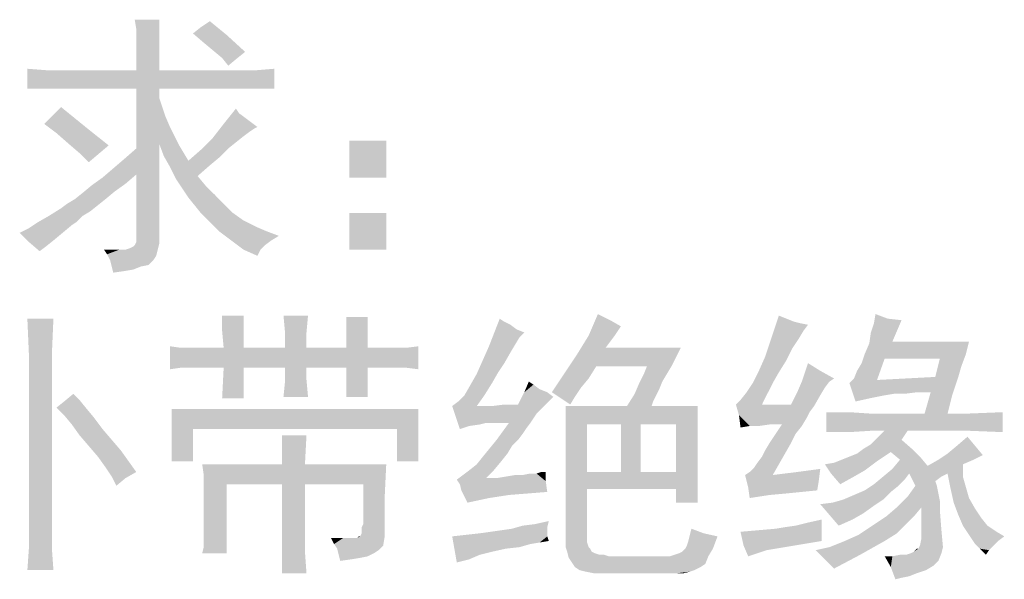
# Model space of a CAD drawing. Header units: millimetres. Extents: x 0 to 594, y 1 to 420.
# Tile 174 of 214: x 461 to 476, y 102 to 110. Entities that reach past the tile are written whole.
import ezdxf

# ---------------------------------------------------------------- set-up
doc = ezdxf.new("R2010")
doc.units = ezdxf.units.MM
doc.header["$LTSCALE"] = 32.67
doc.layers.add('61765N-2-A-2_DXF_TEXT', color=7, linetype='CONTINUOUS')

msp = doc.modelspace()

# ---------------------------------------------------------------- linework, layer by layer
at = {"layer": '61765N-2-A-2_DXF_TEXT', "color": 2, "linetype": 'Continuous'}
for points in [[(463.5191, 110.3762), (463.1729, 110.2378), (463.1499, 110.3762)], [(463.1729, 110.2378), (463.5191, 110.3762), (463.5191, 110.2378)], [(463.5191, 110.2378), (463.1729, 110.0531), (463.1729, 110.2378)], [(463.1729, 110.0531), (463.5191, 110.2378), (463.5191, 110.0531)], [(464.0268, 110.1685), (464.1422, 110.2608), (464.2806, 110.3531)], [(464.0268, 110.1685), (464.2806, 110.3531), (464.5345, 110.1455)], [(464.5345, 110.1455), (464.1883, 110.0301), (464.0268, 110.1685)], [(464.3268, 109.9147), (464.1883, 110.0301), (464.5345, 110.1455)], [(464.3268, 109.9147), (464.5345, 110.1455), (464.8114, 109.8916)], [(463.5191, 110.0531), (463.1729, 109.8455), (463.1729, 110.0531)], [(463.1729, 109.8455), (463.5191, 110.0531), (463.5191, 109.8455)], [(463.5191, 109.8455), (463.1729, 109.6147), (463.1729, 109.8455)], [(463.1729, 109.6147), (463.5191, 109.8455), (463.5191, 109.6147)], [(464.8114, 109.8916), (464.4652, 109.7993), (464.3268, 109.9147)], [(464.4652, 109.7993), (464.8114, 109.8916), (464.696, 109.7993)], [(464.696, 109.7993), (464.5575, 109.6839), (464.4652, 109.7993)], [(461.8345, 109.6147), (461.5345, 109.3378), (461.5345, 109.6378)], [(461.8345, 109.3378), (464.9729, 109.6147), (465.2499, 109.6378)], [(462.1114, 109.3378), (461.8345, 109.3378), (465.2499, 109.6378)], [(463.1729, 109.3378), (462.1114, 109.3378), (465.2499, 109.6378)], [(463.5191, 109.3378), (463.1729, 109.3378), (465.2499, 109.6378)], [(464.7191, 109.3378), (463.5191, 109.3378), (465.2499, 109.6378)], [(464.8345, 109.3378), (464.7191, 109.3378), (465.2499, 109.6378)], [(464.9499, 109.3378), (464.8345, 109.3378), (465.2499, 109.6378)], [(465.0883, 109.3378), (464.9499, 109.3378), (465.2499, 109.6378)], [(465.0883, 109.3378), (465.2499, 109.6378), (465.2499, 109.3378)], [(464.7191, 109.6147), (464.9729, 109.6147), (461.5345, 109.3378)], [(463.5191, 109.6147), (464.7191, 109.6147), (461.5345, 109.3378)], [(463.1729, 109.6147), (463.5191, 109.6147), (461.5345, 109.3378)], [(462.1114, 109.6147), (463.1729, 109.6147), (461.5345, 109.3378)], [(461.8345, 109.6147), (462.1114, 109.6147), (461.5345, 109.3378)], [(461.8345, 109.3378), (461.5345, 109.3378), (464.9729, 109.6147)], [(463.5191, 109.3378), (463.5191, 109.1993), (463.1729, 108.4378)], [(463.5191, 109.3378), (463.1729, 108.4378), (463.1729, 109.3378)], [(463.5191, 109.1993), (463.5652, 109.0608), (463.1729, 108.4378)], [(461.7883, 108.807), (462.0422, 109.0608), (462.4114, 108.7608)], [(463.5652, 109.0608), (463.6114, 108.9224), (463.1729, 108.4378)], [(463.6114, 108.9224), (463.6806, 108.7608), (463.1729, 108.4378)], [(464.7191, 108.9685), (464.4883, 108.807), (464.6729, 109.0378)], [(464.7191, 108.9685), (464.8114, 108.8993), (464.4883, 108.807)], [(464.8114, 108.8993), (464.9037, 108.8301), (464.4883, 108.807)], [(462.4114, 108.7608), (461.9729, 108.6685), (461.7883, 108.807)], [(462.1575, 108.507), (461.9729, 108.6685), (462.4114, 108.7608)], [(462.1575, 108.507), (462.4114, 108.7608), (462.7575, 108.4839)], [(463.6806, 108.7608), (463.7499, 108.6224), (463.1729, 108.4378)], [(464.996, 108.7608), (464.3268, 108.5993), (464.4883, 108.807)], [(464.996, 108.7608), (464.9499, 108.7378), (464.3268, 108.5993)], [(464.4883, 108.807), (464.9037, 108.8301), (464.996, 108.7608)], [(463.7499, 108.6224), (463.5191, 108.507), (463.1729, 108.4378)], [(463.5191, 108.507), (463.7499, 108.6224), (463.8191, 108.4839)], [(464.6729, 108.5301), (464.1422, 108.4147), (464.3268, 108.5993)], [(464.9499, 108.7378), (464.8806, 108.6916), (464.3268, 108.5993)], [(464.8806, 108.6916), (464.7883, 108.6224), (464.3268, 108.5993)], [(464.3268, 108.5993), (464.7883, 108.6224), (464.6729, 108.5301)], [(462.7575, 108.4839), (462.3191, 108.3685), (462.1575, 108.507)], [(462.3191, 108.3685), (462.7575, 108.4839), (462.4575, 108.2301)], [(462.8268, 108.1378), (462.9883, 108.2762), (463.5191, 108.507)], [(463.1729, 108.0455), (462.8268, 108.1378), (463.5191, 108.507)], [(462.9883, 108.2762), (463.1729, 108.4378), (463.5191, 108.507)], [(463.1729, 107.0993), (463.1729, 108.0455), (463.5191, 108.507)], [(463.1729, 107.0301), (463.1729, 107.0993), (463.5191, 108.507)], [(463.1729, 107.0301), (463.5191, 108.507), (463.5191, 107.007)], [(463.8191, 108.4839), (463.5883, 108.3224), (463.5191, 108.507)], [(463.8191, 108.4839), (463.8883, 108.3685), (463.5883, 108.3224)], [(464.6729, 108.5301), (464.5575, 108.4378), (464.1422, 108.4147)], [(466.9345, 108.5531), (466.3806, 107.9993), (466.3806, 108.5531)], [(466.3806, 107.9993), (466.9345, 108.5531), (466.9345, 107.9993)], [(463.5883, 108.3224), (463.8883, 108.3685), (463.9575, 108.2531)], [(463.9575, 108.2531), (463.6806, 108.1608), (463.5883, 108.3224)], [(464.4191, 108.2993), (463.9575, 108.2531), (464.1422, 108.4147)], [(464.1422, 108.4147), (464.5575, 108.4378), (464.4191, 108.2993)], [(463.9575, 108.2531), (464.2806, 108.1839), (463.6806, 108.1608)], [(463.6806, 108.1608), (464.2806, 108.1839), (464.096, 108.0224)], [(464.096, 108.0224), (463.7729, 107.9762), (463.6806, 108.1608)], [(463.9575, 108.2531), (464.4191, 108.2993), (464.2806, 108.1839)], [(463.1729, 108.0455), (462.6652, 107.9993), (462.8268, 108.1378)], [(462.6652, 107.9993), (463.1729, 108.0455), (463.0114, 107.907)], [(463.7729, 107.9762), (464.096, 108.0224), (464.2114, 107.8839)], [(462.8499, 107.7916), (462.3652, 107.7685), (462.5037, 107.8839)], [(463.0114, 107.907), (462.5037, 107.8839), (462.6652, 107.9993)], [(462.5037, 107.8839), (463.0114, 107.907), (462.8499, 107.7916)], [(464.2114, 107.8839), (463.8652, 107.8378), (463.7729, 107.9762)], [(463.8652, 107.8378), (464.2114, 107.8839), (464.3499, 107.7455)], [(462.2499, 107.6762), (462.3652, 107.7685), (462.8499, 107.7916)], [(462.2499, 107.6762), (462.8499, 107.7916), (462.7114, 107.6762)], [(464.3499, 107.7455), (463.9575, 107.6993), (463.8652, 107.8378)], [(463.9575, 107.6993), (464.3499, 107.7455), (464.4883, 107.607)], [(462.596, 107.5839), (462.0422, 107.5378), (462.1345, 107.607)], [(462.0422, 107.5378), (462.596, 107.5839), (462.4806, 107.4916)], [(462.7114, 107.6762), (462.1345, 107.607), (462.2499, 107.6762)], [(462.1345, 107.607), (462.7114, 107.6762), (462.596, 107.5839)], [(464.4883, 107.607), (464.0499, 107.5839), (463.9575, 107.6993)], [(464.1422, 107.4685), (464.0499, 107.5839), (464.4883, 107.607)], [(464.1422, 107.4685), (464.4883, 107.607), (464.6268, 107.4685)], [(462.3652, 107.4224), (461.696, 107.3301), (461.8575, 107.4224)], [(461.696, 107.3301), (462.3652, 107.4224), (462.2729, 107.3301)], [(462.4806, 107.4916), (461.8575, 107.4224), (462.0422, 107.5378)], [(461.8575, 107.4224), (462.4806, 107.4916), (462.3652, 107.4224)], [(464.6268, 107.4685), (464.2345, 107.3762), (464.1422, 107.4685)], [(464.2345, 107.3762), (464.6268, 107.4685), (464.7883, 107.3531)], [(466.9345, 107.4685), (466.3806, 106.9147), (466.3806, 107.4685)], [(466.3806, 106.9147), (466.9345, 107.4685), (466.9345, 106.9147)], [(461.4191, 107.1685), (461.5575, 107.2378), (462.2037, 107.2839)], [(461.4191, 107.1685), (462.2037, 107.2839), (462.0652, 107.1685)], [(462.2729, 107.3301), (462.2037, 107.2839), (461.5575, 107.2378)], [(462.2729, 107.3301), (461.5575, 107.2378), (461.696, 107.3301)], [(464.7883, 107.3531), (464.4191, 107.1916), (464.2345, 107.3762)], [(464.7883, 107.3531), (464.9729, 107.2608), (464.4191, 107.1916)], [(462.0652, 107.1685), (461.5575, 107.0301), (461.4191, 107.1685)], [(462.0652, 107.1685), (461.9268, 107.0531), (461.5575, 107.0301)], [(464.4191, 107.1916), (464.9729, 107.2608), (465.1345, 107.1916)], [(465.1345, 107.1916), (464.6037, 107.0531), (464.4191, 107.1916)], [(465.1345, 107.1916), (465.3191, 107.1224), (464.6037, 107.0531)], [(464.6037, 107.0531), (465.3191, 107.1224), (465.2037, 107.0531)], [(461.5575, 107.0301), (461.9268, 107.0531), (461.8114, 106.9608)], [(461.8114, 106.9608), (461.7191, 106.8916), (461.5575, 107.0301)], [(463.0114, 106.9147), (463.0806, 106.9378), (463.5191, 107.007)], [(463.0114, 106.9147), (463.5191, 107.007), (463.496, 106.9147)], [(463.0806, 106.9378), (463.1268, 106.9608), (463.5191, 107.007)], [(463.1268, 106.9608), (463.1499, 106.9839), (463.5191, 107.007)], [(463.5191, 107.007), (463.1499, 106.9839), (463.1729, 107.0301)], [(465.2037, 107.0531), (464.7883, 106.9147), (464.6037, 107.0531)], [(465.2037, 107.0531), (465.1114, 106.9839), (464.7883, 106.9147)], [(464.7883, 106.9147), (465.1114, 106.9839), (465.0422, 106.9147)], [(462.8037, 106.9147), (462.7345, 106.8455), (462.6883, 106.9147)], [(463.0114, 106.9147), (463.496, 106.9147), (462.7345, 106.8455)], [(462.9191, 106.9147), (463.0114, 106.9147), (462.7345, 106.8455)], [(462.8037, 106.9147), (462.9191, 106.9147), (462.7345, 106.8455)], [(462.7345, 106.8455), (463.496, 106.9147), (463.4729, 106.8224)], [(463.4729, 106.8224), (462.7806, 106.7531), (462.7345, 106.8455)], [(462.7806, 106.7531), (463.4729, 106.8224), (463.4268, 106.7531)], [(465.0422, 106.9147), (464.996, 106.8224), (464.7883, 106.9147)], [(463.4268, 106.7531), (462.8037, 106.6608), (462.7806, 106.7531)], [(463.4268, 106.7531), (463.3575, 106.6839), (462.8037, 106.6608)], [(462.8037, 106.6608), (463.3575, 106.6839), (463.2422, 106.6608)], [(463.2422, 106.6608), (462.8268, 106.5685), (462.8037, 106.6608)], [(463.2422, 106.6608), (463.1268, 106.6147), (462.8268, 106.5685)], [(463.1268, 106.6147), (462.9883, 106.5916), (462.8268, 106.5685)], [(470.3037, 105.8531), (469.9806, 105.6224), (470.1191, 105.9455)], [(474.4806, 105.8762), (474.2729, 105.807), (474.296, 105.9455)], [(461.9268, 105.8762), (461.5575, 105.3454), (461.5345, 105.8762)], [(461.5575, 105.3454), (461.9268, 105.8762), (461.9037, 105.3454)], [(464.7883, 105.9224), (464.4652, 105.6916), (464.4652, 105.9224)], [(464.4652, 105.6916), (464.7883, 105.9224), (464.7883, 105.6685)], [(465.7575, 105.9224), (465.4114, 105.6685), (465.3883, 105.9224)], [(465.4114, 105.6685), (465.7575, 105.9224), (465.7345, 105.6685)], [(466.6575, 105.8993), (466.6575, 105.807), (466.3345, 105.4378)], [(466.6575, 105.8993), (466.3345, 105.4378), (466.3345, 105.8993)], [(466.6575, 105.807), (466.6575, 105.6916), (466.3345, 105.4378)], [(468.7114, 105.8301), (468.4806, 105.4608), (468.6422, 105.8762)], [(468.7114, 105.8301), (468.8037, 105.7839), (468.4806, 105.4608)], [(468.8037, 105.7839), (468.896, 105.7147), (468.4806, 105.4608)], [(470.3037, 105.8531), (470.4652, 105.7608), (469.9806, 105.6224)], [(472.9575, 105.8762), (472.7729, 105.7147), (472.8422, 105.9224)], [(472.9575, 105.8762), (473.0729, 105.8301), (472.7729, 105.7147)], [(473.0729, 105.8301), (473.1652, 105.807), (472.7729, 105.7147)], [(473.1652, 105.807), (473.2806, 105.7839), (472.7729, 105.7147)], [(472.7729, 105.7147), (473.2806, 105.7839), (473.2114, 105.6916)], [(474.6191, 105.6916), (474.2268, 105.6685), (474.2729, 105.807)], [(474.4806, 105.8762), (474.6883, 105.8531), (474.2729, 105.807)], [(474.2729, 105.807), (474.6883, 105.8531), (474.6191, 105.6916)], [(464.7883, 105.6685), (464.4883, 105.4378), (464.4652, 105.6916)], [(464.4883, 105.4378), (464.7883, 105.6685), (464.7883, 105.4378)], [(465.7345, 105.6685), (465.4114, 105.4378), (465.4114, 105.6685)], [(465.4114, 105.4378), (465.7345, 105.6685), (465.7345, 105.4378)], [(466.6575, 105.6916), (466.6575, 105.5762), (466.3345, 105.4378)], [(468.896, 105.7147), (469.0114, 105.6685), (468.4806, 105.4608)], [(469.0114, 105.6685), (468.9422, 105.5993), (468.4806, 105.4608)], [(470.4652, 105.7608), (470.4191, 105.6916), (469.9806, 105.6224)], [(469.9806, 105.6224), (470.4191, 105.6916), (470.3729, 105.6224)], [(473.2114, 105.6916), (472.7037, 105.507), (472.7729, 105.7147)], [(473.2114, 105.6916), (473.1422, 105.5762), (472.7037, 105.507)], [(474.5499, 105.5301), (474.2037, 105.507), (474.2268, 105.6685)], [(474.2268, 105.6685), (474.6191, 105.6916), (474.5499, 105.5301)], [(466.3345, 105.4378), (466.6575, 105.5762), (466.6575, 105.4378)], [(468.9422, 105.5993), (468.8729, 105.4839), (468.4806, 105.4608)], [(470.3729, 105.6224), (470.3037, 105.5301), (469.796, 105.3224)], [(470.3729, 105.6224), (469.796, 105.3224), (469.9806, 105.6224)], [(470.3037, 105.5301), (470.2345, 105.4378), (469.796, 105.3224)], [(473.0499, 105.4378), (472.6345, 105.2993), (472.7037, 105.507)], [(472.7037, 105.507), (473.1422, 105.5762), (473.0499, 105.4378)], [(474.1345, 105.3454), (474.2037, 105.507), (475.7037, 105.5301)], [(474.1345, 105.3454), (475.7037, 105.5301), (475.6575, 105.3454)], [(474.5499, 105.5301), (475.7037, 105.5301), (474.2037, 105.507)], [(461.9037, 105.3454), (461.5575, 102.7147), (461.5575, 105.3454)], [(461.5575, 102.7147), (461.9037, 105.3454), (461.9037, 102.7147)], [(463.8422, 105.4378), (463.6806, 105.1147), (463.6806, 105.4608)], [(465.7345, 105.4378), (463.8422, 105.1378), (463.6806, 105.1147)], [(465.4114, 105.4378), (465.7345, 105.4378), (463.6806, 105.1147)], [(464.7883, 105.4378), (465.4114, 105.4378), (463.6806, 105.1147)], [(464.4883, 105.4378), (464.7883, 105.4378), (463.6806, 105.1147)], [(464.1652, 105.4378), (464.4883, 105.4378), (463.6806, 105.1147)], [(464.0729, 105.4378), (464.1652, 105.4378), (463.6806, 105.1147)], [(463.9806, 105.4378), (464.0729, 105.4378), (463.6806, 105.1147)], [(463.8422, 105.4378), (463.9806, 105.4378), (463.6806, 105.1147)], [(467.0729, 105.4378), (467.2345, 105.4378), (463.8422, 105.1378)], [(466.9575, 105.4378), (467.0729, 105.4378), (463.8422, 105.1378)], [(466.8422, 105.4378), (466.9575, 105.4378), (463.8422, 105.1378)], [(466.6575, 105.4378), (466.8422, 105.4378), (463.8422, 105.1378)], [(466.3345, 105.4378), (466.6575, 105.4378), (463.8422, 105.1378)], [(465.7345, 105.4378), (466.3345, 105.4378), (463.8422, 105.1378)], [(463.9806, 105.1378), (463.8422, 105.1378), (467.2345, 105.4378)], [(464.0729, 105.1378), (463.9806, 105.1378), (467.2345, 105.4378)], [(464.1422, 105.1378), (464.0729, 105.1378), (467.2345, 105.4378)], [(464.4883, 105.1378), (464.1422, 105.1378), (467.2345, 105.4378)], [(464.7883, 105.1378), (464.4883, 105.1378), (467.2345, 105.4378)], [(465.4114, 105.1378), (464.7883, 105.1378), (467.2345, 105.4378)], [(465.4114, 105.1378), (467.2345, 105.4378), (467.4191, 105.4608)], [(465.7345, 105.1378), (465.4114, 105.1378), (467.4191, 105.4608)], [(466.3345, 105.1378), (465.7345, 105.1378), (467.4191, 105.4608)], [(466.6575, 105.1378), (466.3345, 105.1378), (467.4191, 105.4608)], [(466.8422, 105.1378), (466.6575, 105.1378), (467.4191, 105.4608)], [(466.9575, 105.1378), (466.8422, 105.1378), (467.4191, 105.4608)], [(467.0729, 105.1378), (466.9575, 105.1378), (467.4191, 105.4608)], [(467.2345, 105.1378), (467.0729, 105.1378), (467.4191, 105.4608)], [(467.2345, 105.1378), (467.4191, 105.4608), (467.4191, 105.1147)], [(468.8037, 105.3685), (468.296, 105.0454), (468.4806, 105.4608)], [(468.8037, 105.3685), (468.7114, 105.207), (468.296, 105.0454)], [(468.4806, 105.4608), (468.8729, 105.4839), (468.8037, 105.3685)], [(470.2345, 105.4378), (471.3652, 105.4378), (469.796, 105.3224)], [(469.796, 105.3224), (471.3652, 105.4378), (471.296, 105.2993)], [(472.6345, 105.2993), (473.0499, 105.4378), (472.9575, 105.2531)], [(474.4345, 105.2762), (474.0883, 105.207), (474.1345, 105.3454)], [(474.1345, 105.3454), (475.6575, 105.3454), (474.4345, 105.2762)], [(475.2652, 105.2762), (474.4345, 105.2762), (475.6575, 105.3454)], [(475.2652, 105.2762), (475.6575, 105.3454), (475.5883, 105.1608)], [(468.7114, 105.207), (468.6191, 105.0685), (468.296, 105.0454)], [(470.096, 105.1608), (469.6114, 105.0454), (469.796, 105.3224)], [(469.796, 105.3224), (471.296, 105.2993), (470.096, 105.1608)], [(470.8575, 105.1608), (470.096, 105.1608), (471.296, 105.2993)], [(470.8575, 105.1608), (471.296, 105.2993), (471.2268, 105.1608)], [(472.9575, 105.2531), (472.5422, 105.0916), (472.6345, 105.2993)], [(472.5422, 105.0916), (472.9575, 105.2531), (472.8422, 105.0685)], [(473.4652, 105.0916), (473.2345, 105.0685), (473.2806, 105.207)], [(473.9729, 104.9762), (474.0191, 105.0916), (474.4345, 105.2762)], [(473.9729, 104.9762), (474.4345, 105.2762), (474.3191, 104.9531)], [(474.0191, 105.0916), (474.0883, 105.207), (474.4345, 105.2762)], [(475.5883, 105.1608), (475.196, 104.9993), (475.2652, 105.2762)], [(464.7883, 105.1378), (464.4652, 104.6762), (464.4883, 105.1378)], [(464.4652, 104.6762), (464.7883, 105.1378), (464.7883, 104.6762)], [(465.7345, 105.1378), (465.7345, 104.9531), (465.4114, 104.9301)], [(465.7345, 105.1378), (465.4114, 104.9301), (465.4114, 105.1378)], [(466.6575, 105.1378), (466.6575, 104.9301), (466.3345, 104.6993)], [(466.6575, 105.1378), (466.3345, 104.6993), (466.3345, 105.1378)], [(468.5268, 104.907), (468.2037, 104.8839), (468.296, 105.0454)], [(468.296, 105.0454), (468.6191, 105.0685), (468.5268, 104.907)], [(469.9806, 104.9762), (469.4268, 104.7685), (469.6114, 105.0454)], [(469.6114, 105.0454), (470.096, 105.1608), (469.9806, 104.9762)], [(471.1575, 105.0454), (471.0883, 104.9301), (470.7422, 104.907)], [(471.1575, 105.0454), (470.7422, 104.907), (470.8114, 105.0454)], [(471.2268, 105.1608), (470.8114, 105.0454), (470.8575, 105.1608)], [(470.8114, 105.0454), (471.2268, 105.1608), (471.1575, 105.0454)], [(472.8422, 105.0685), (472.4499, 104.907), (472.5422, 105.0916)], [(472.4499, 104.907), (472.8422, 105.0685), (472.7499, 104.907)], [(473.6729, 104.9762), (473.1883, 104.9301), (473.2345, 105.0685)], [(473.2345, 105.0685), (473.4652, 105.0916), (473.6729, 104.9762)], [(475.196, 104.9993), (475.5883, 105.1608), (475.5422, 104.9993)], [(465.3883, 104.6993), (465.4114, 104.9301), (465.7345, 104.9531)], [(465.3883, 104.6993), (465.7345, 104.9531), (465.7575, 104.6993)], [(466.3345, 104.6993), (466.6575, 104.9301), (466.6575, 104.6993)], [(468.1114, 104.7224), (468.2037, 104.8839), (468.5268, 104.907)], [(468.1114, 104.7224), (468.5268, 104.907), (468.4114, 104.7224)], [(469.1499, 104.8839), (469.0114, 104.7685), (469.0806, 104.9301)], [(469.9806, 104.9762), (469.8652, 104.8378), (469.4268, 104.7685)], [(471.0422, 104.8147), (470.6729, 104.7454), (470.7422, 104.907)], [(470.7422, 104.907), (471.0883, 104.9301), (471.0422, 104.8147)], [(472.7499, 104.907), (472.3575, 104.7685), (472.4499, 104.907)], [(472.3575, 104.7685), (472.7499, 104.907), (472.6575, 104.7224)], [(473.6037, 104.9301), (473.5345, 104.8378), (473.1191, 104.7685)], [(473.6037, 104.9301), (473.1191, 104.7685), (473.1883, 104.9301)], [(473.1883, 104.9301), (473.6729, 104.9762), (473.6037, 104.9301)], [(473.9037, 104.907), (474.3191, 104.9531), (475.5422, 104.9993)], [(473.9037, 104.907), (475.5422, 104.9993), (475.496, 104.8608)], [(474.3191, 104.9531), (473.9037, 104.907), (473.9729, 104.9762)], [(473.9037, 104.907), (475.496, 104.8608), (474.5729, 104.7454)], [(473.9037, 104.907), (474.5729, 104.7454), (474.4345, 104.7224)], [(473.9037, 104.907), (474.4345, 104.7224), (474.2037, 104.6762)], [(474.2037, 104.6762), (473.996, 104.6301), (473.9037, 104.907)], [(475.5422, 104.9993), (474.3191, 104.9531), (475.196, 104.9993)], [(462.3191, 104.6531), (462.0883, 104.6301), (462.2268, 104.7454)], [(469.3575, 104.7685), (469.4499, 104.6993), (468.9191, 104.5839)], [(469.3575, 104.7685), (468.9191, 104.5839), (469.0114, 104.7685)], [(469.1499, 104.8839), (469.2422, 104.8147), (469.0114, 104.7685)], [(469.0114, 104.7685), (469.2422, 104.8147), (469.3575, 104.7685)], [(469.4268, 104.7685), (469.8652, 104.8378), (469.7729, 104.6993)], [(469.7729, 104.6993), (469.5652, 104.6762), (469.4268, 104.7685)], [(470.996, 104.7224), (470.5575, 104.5608), (470.6729, 104.7454)], [(470.6729, 104.7454), (471.0422, 104.8147), (470.996, 104.7224)], [(472.6575, 104.7224), (472.2652, 104.6531), (472.3575, 104.7685)], [(473.4652, 104.7224), (473.0268, 104.5839), (473.1191, 104.7685)], [(473.1191, 104.7685), (473.5345, 104.8378), (473.4652, 104.7224)], [(475.496, 104.8608), (474.9191, 104.7685), (474.5729, 104.7454)], [(474.5729, 104.7454), (474.9191, 104.7685), (474.7345, 104.7454)], [(475.1268, 104.7685), (474.9191, 104.7685), (475.496, 104.8608)], [(475.4499, 104.7224), (475.0345, 104.4455), (475.1268, 104.7685)], [(475.1268, 104.7685), (475.496, 104.8608), (475.4499, 104.7224)], [(461.9729, 104.5378), (462.0883, 104.6301), (462.3191, 104.6531)], [(461.9729, 104.5378), (462.3191, 104.6531), (462.4114, 104.5378)], [(467.9268, 104.5608), (468.0191, 104.6301), (468.4114, 104.7224)], [(467.9268, 104.5608), (468.4114, 104.7224), (468.296, 104.5608)], [(468.4114, 104.7224), (468.0191, 104.6301), (468.1114, 104.7224)], [(469.4499, 104.6993), (469.3806, 104.6301), (468.9191, 104.5839)], [(468.9191, 104.5839), (469.3806, 104.6301), (469.2883, 104.5378)], [(469.5652, 104.6762), (469.7729, 104.6993), (469.7037, 104.5839)], [(470.996, 104.7224), (470.9499, 104.6301), (470.5575, 104.5608)], [(470.5575, 104.5608), (470.9499, 104.6301), (470.9268, 104.5608)], [(472.196, 104.5839), (472.2652, 104.6531), (472.6575, 104.7224)], [(472.196, 104.5839), (472.6575, 104.7224), (472.5883, 104.5839)], [(473.0268, 104.5839), (473.4652, 104.7224), (473.3729, 104.5608)], [(475.4499, 104.7224), (475.4268, 104.6301), (475.0345, 104.4455)], [(475.4268, 104.6301), (475.4037, 104.5378), (475.0345, 104.4455)], [(462.4114, 104.5378), (462.0883, 104.4224), (461.9729, 104.5378)], [(462.0883, 104.4224), (462.4114, 104.5378), (462.5268, 104.3993)], [(467.4191, 104.5147), (463.7037, 104.3301), (463.7037, 104.5147)], [(464.0268, 104.2147), (463.7037, 104.3301), (467.4191, 104.5147)], [(467.096, 104.2147), (464.0268, 104.2147), (467.4191, 104.5147)], [(467.096, 103.7301), (467.096, 104.2147), (467.4191, 104.5147)], [(467.096, 103.7301), (467.4191, 104.5147), (467.4191, 103.7301)], [(468.296, 104.5608), (468.0422, 104.2147), (467.9268, 104.5608)], [(468.5268, 104.5608), (468.1806, 104.2608), (468.0422, 104.2147)], [(468.3883, 104.5608), (468.5268, 104.5608), (468.0422, 104.2147)], [(468.296, 104.5608), (468.3883, 104.5608), (468.0422, 104.2147)], [(468.5268, 104.5608), (469.2883, 104.5378), (468.1806, 104.2608)], [(469.2883, 104.5378), (469.196, 104.4455), (468.1806, 104.2608)], [(468.9191, 104.5839), (468.5268, 104.5608), (468.7114, 104.5839)], [(469.2883, 104.5378), (468.5268, 104.5608), (468.9191, 104.5839)], [(471.6191, 104.5608), (469.9575, 104.2839), (469.6345, 104.2608)], [(470.9268, 104.5608), (471.6191, 104.5608), (469.6345, 104.2608)], [(470.5575, 104.5608), (470.9268, 104.5608), (469.6345, 104.2608)], [(470.5575, 104.5608), (469.6345, 104.2608), (469.6345, 104.5608)], [(470.4652, 104.2839), (469.9575, 104.2839), (471.6191, 104.5608)], [(470.7652, 104.2839), (470.4652, 104.2839), (471.6191, 104.5608)], [(471.296, 104.2839), (470.7652, 104.2839), (471.6191, 104.5608)], [(471.296, 104.2839), (471.6191, 104.5608), (471.6191, 104.007)], [(472.5883, 104.5839), (472.2422, 104.4224), (472.196, 104.5839)], [(473.0268, 104.5839), (473.3729, 104.5608), (472.2422, 104.4224)], [(472.796, 104.5839), (473.0268, 104.5839), (472.2422, 104.4224)], [(472.5883, 104.5839), (472.796, 104.5839), (472.2422, 104.4224)], [(473.3729, 104.5608), (473.3037, 104.4685), (472.2422, 104.4224)], [(472.2422, 104.4224), (473.3037, 104.4685), (473.2575, 104.3762)], [(473.9037, 104.4685), (474.2499, 104.4455), (473.5575, 104.1685)], [(473.9037, 104.4685), (473.5575, 104.1685), (473.5575, 104.4685)], [(474.2729, 104.1916), (475.6345, 104.4455), (476.2114, 104.4685)], [(474.4345, 104.1916), (474.2729, 104.1916), (476.2114, 104.4685)], [(474.7806, 104.1916), (474.4345, 104.1916), (476.2114, 104.4685)], [(475.6345, 104.1916), (474.7806, 104.1916), (476.2114, 104.4685)], [(475.0345, 104.4455), (475.4037, 104.5378), (475.3806, 104.4455)], [(475.6345, 104.1916), (476.2114, 104.4685), (476.2114, 104.1685)], [(462.5268, 104.3993), (462.2037, 104.2839), (462.0883, 104.4224)], [(462.2037, 104.2839), (462.5268, 104.3993), (462.6652, 104.2147)], [(464.0268, 104.2147), (463.7037, 104.1455), (463.7037, 104.3301)], [(469.196, 104.4455), (468.4345, 104.307), (468.1806, 104.2608)], [(468.4345, 104.307), (468.3422, 104.2839), (468.1806, 104.2608)], [(468.5268, 104.307), (468.4345, 104.307), (469.196, 104.4455)], [(468.6422, 104.307), (468.5268, 104.307), (469.196, 104.4455)], [(469.1037, 104.307), (469.0345, 104.2147), (468.596, 104.0531)], [(469.1037, 104.307), (468.596, 104.0531), (468.7806, 104.307)], [(468.7806, 104.307), (468.6422, 104.307), (469.196, 104.4455)], [(468.7806, 104.307), (469.196, 104.4455), (469.1037, 104.307)], [(472.2422, 104.4224), (473.2575, 104.3762), (472.4037, 104.2608)], [(472.4037, 104.2608), (472.2652, 104.2378), (472.2422, 104.4224)], [(473.2575, 104.3762), (472.7037, 104.2839), (472.4037, 104.2608)], [(472.8883, 104.2839), (472.7037, 104.2839), (473.2575, 104.3762)], [(472.8883, 104.2839), (473.2575, 104.3762), (473.1883, 104.2608)], [(475.6345, 104.4455), (474.2729, 104.1916), (473.5575, 104.1685)], [(475.3806, 104.4455), (475.6345, 104.4455), (473.5575, 104.1685)], [(475.0345, 104.4455), (475.3806, 104.4455), (473.5575, 104.1685)], [(474.2499, 104.4455), (475.0345, 104.4455), (473.5575, 104.1685)], [(462.6652, 104.2147), (462.3191, 104.1224), (462.2037, 104.2839)], [(462.3191, 104.1224), (462.6652, 104.2147), (462.8037, 104.0531)], [(463.7037, 103.9608), (463.7037, 104.1455), (464.0268, 104.2147)], [(463.7037, 103.7301), (463.7037, 103.9608), (464.0268, 104.2147)], [(463.7037, 103.7301), (464.0268, 104.2147), (464.0268, 103.7301)], [(469.0345, 104.2147), (468.9883, 104.1455), (468.596, 104.0531)], [(469.6345, 104.007), (469.6345, 104.2608), (469.9575, 104.2839)], [(469.6345, 104.007), (469.9575, 104.2839), (469.9575, 103.5685)], [(470.7652, 104.2839), (470.4652, 103.5685), (470.4652, 104.2839)], [(470.4652, 103.5685), (470.7652, 104.2839), (470.7652, 103.5685)], [(471.6191, 104.007), (471.296, 103.5685), (471.296, 104.2839)], [(472.4037, 104.2608), (472.7037, 104.2839), (472.5422, 104.2608)], [(473.1883, 104.2608), (472.796, 104.1455), (472.8883, 104.2839)], [(472.796, 104.1455), (473.1883, 104.2608), (473.096, 104.1455)], [(473.5575, 104.1685), (474.2729, 104.1916), (473.9037, 104.1685)], [(474.7806, 104.1916), (474.3191, 104.0762), (474.4345, 104.1916)], [(474.3191, 104.0762), (474.7806, 104.1916), (474.6883, 104.0531)], [(462.8037, 104.0531), (462.4575, 103.9608), (462.3191, 104.1224)], [(462.4575, 103.9608), (462.8037, 104.0531), (462.9422, 103.8916)], [(465.7345, 104.1224), (465.3652, 103.6839), (465.3652, 104.1224)], [(465.3652, 103.6839), (465.7345, 104.1224), (465.7114, 103.6839)], [(468.9191, 104.0531), (468.8268, 103.9608), (468.3883, 103.7993)], [(468.9191, 104.0531), (468.3883, 103.7993), (468.596, 104.0531)], [(468.596, 104.0531), (468.9883, 104.1455), (468.9191, 104.0531)], [(469.9575, 103.5685), (469.6345, 102.4378), (469.6345, 104.007)], [(471.296, 103.5685), (471.6191, 104.007), (471.6191, 103.5685)], [(473.0268, 104.007), (472.6345, 103.8916), (472.7037, 104.007)], [(472.6345, 103.8916), (473.0268, 104.007), (472.9345, 103.8455)], [(473.096, 104.1455), (472.7037, 104.007), (472.796, 104.1455)], [(472.7037, 104.007), (473.096, 104.1455), (473.0268, 104.007)], [(474.1114, 103.9147), (474.2268, 103.9839), (474.6883, 104.0531)], [(474.1114, 103.9147), (474.6883, 104.0531), (474.8729, 103.8916)], [(474.6883, 104.0531), (474.2268, 103.9839), (474.3191, 104.0762)], [(475.5191, 103.9608), (475.6806, 104.0993), (475.796, 103.9608)], [(462.9422, 103.8916), (462.596, 103.7993), (462.4575, 103.9608)], [(462.596, 103.7993), (462.9422, 103.8916), (463.0575, 103.7301)], [(468.8268, 103.9608), (468.7575, 103.8455), (468.3883, 103.7993)], [(472.9345, 103.8455), (472.5883, 103.7993), (472.6345, 103.8916)], [(473.7883, 103.7531), (473.9037, 103.7993), (474.5268, 103.8685)], [(473.7883, 103.7531), (474.5268, 103.8685), (474.3191, 103.7301)], [(473.9037, 103.7993), (474.0191, 103.8455), (474.5268, 103.8685)], [(474.8729, 103.8916), (474.0191, 103.8455), (474.1114, 103.9147)], [(474.8729, 103.8916), (474.5268, 103.8685), (474.0191, 103.8455)], [(474.5268, 103.8685), (474.8729, 103.8916), (474.9652, 103.7993)], [(474.9652, 103.7993), (474.6652, 103.7531), (474.5268, 103.8685)], [(475.796, 103.9608), (475.3806, 103.8455), (475.5191, 103.9608)], [(475.3806, 103.8455), (475.796, 103.9608), (475.9114, 103.8224)], [(463.0575, 103.7301), (462.7114, 103.6378), (462.596, 103.7993)], [(462.7114, 103.6378), (463.0575, 103.7301), (463.1729, 103.5685)], [(468.1806, 103.5916), (468.296, 103.6839), (468.6652, 103.7301)], [(468.1806, 103.5916), (468.6652, 103.7301), (468.5499, 103.5916)], [(468.6652, 103.7301), (468.296, 103.6839), (468.3883, 103.7993)], [(468.3883, 103.7993), (468.7575, 103.8455), (468.6652, 103.7301)], [(472.5191, 103.707), (472.5883, 103.7993), (472.9345, 103.8455)], [(472.5191, 103.707), (472.9345, 103.8455), (472.8422, 103.6839)], [(473.5345, 103.6839), (473.6729, 103.707), (474.3191, 103.7301)], [(473.5345, 103.6839), (474.3191, 103.7301), (474.1345, 103.5916)], [(474.3191, 103.7301), (473.6729, 103.707), (473.7883, 103.7531)], [(475.0806, 103.6608), (474.5499, 103.6147), (474.6652, 103.7531)], [(474.6652, 103.7531), (474.9652, 103.7993), (475.0806, 103.6608)], [(475.7729, 103.7531), (475.6114, 103.6839), (475.0806, 103.6608)], [(475.7729, 103.7531), (475.0806, 103.6608), (475.2422, 103.7531)], [(475.9114, 103.8224), (475.2422, 103.7531), (475.3806, 103.8455)], [(475.2422, 103.7531), (475.9114, 103.8224), (475.7729, 103.7531)], [(463.1729, 103.5685), (462.8037, 103.4993), (462.7114, 103.6378)], [(462.8037, 103.4993), (463.1729, 103.5685), (463.0114, 103.4762)], [(465.3652, 103.6839), (464.1883, 103.5224), (464.1652, 103.6839)], [(465.7114, 103.6839), (466.9345, 103.6839), (464.1883, 103.5224)], [(465.3652, 103.6839), (465.7114, 103.6839), (464.1883, 103.5224)], [(464.5345, 103.3839), (464.1883, 103.5224), (466.9345, 103.6839)], [(465.3652, 103.3839), (464.5345, 103.3839), (466.9345, 103.6839)], [(465.7114, 103.3839), (465.3652, 103.3839), (466.9345, 103.6839)], [(466.5883, 103.3839), (465.7114, 103.3839), (466.9345, 103.6839)], [(466.5883, 103.3839), (466.9345, 103.6839), (466.9114, 103.1993)], [(468.5499, 103.5916), (468.0883, 103.5224), (468.1806, 103.5916)], [(468.0883, 103.5224), (468.5499, 103.5916), (468.4345, 103.4762)], [(469.3345, 103.5685), (469.196, 103.5455), (469.2652, 103.5685)], [(469.196, 103.5455), (469.3345, 103.5685), (469.3345, 103.4301)], [(469.9575, 103.5685), (469.9575, 103.3147), (469.6345, 102.4378)], [(471.6191, 103.5685), (471.6191, 103.3378), (469.9575, 103.3147)], [(471.296, 103.5685), (471.6191, 103.5685), (469.9575, 103.3147)], [(470.7652, 103.5685), (471.296, 103.5685), (469.9575, 103.3147)], [(470.4652, 103.5685), (470.7652, 103.5685), (469.9575, 103.3147)], [(469.9575, 103.5685), (470.4652, 103.5685), (469.9575, 103.3147)], [(472.3345, 103.5224), (472.4037, 103.5685), (472.8422, 103.6839)], [(472.3345, 103.5224), (472.8422, 103.6839), (472.7499, 103.5224)], [(472.4037, 103.5685), (472.4729, 103.6378), (472.8422, 103.6839)], [(472.8422, 103.6839), (472.4729, 103.6378), (472.5191, 103.707)], [(473.4422, 103.4301), (472.7499, 103.5224), (473.1191, 103.5685)], [(473.1191, 103.5685), (473.4652, 103.6147), (473.4422, 103.4301)], [(474.1345, 103.5916), (473.6268, 103.5455), (473.5345, 103.6839)], [(473.6268, 103.5455), (474.1345, 103.5916), (473.9729, 103.4993)], [(474.8037, 103.5455), (474.4114, 103.4993), (474.5499, 103.6147)], [(474.5499, 103.6147), (475.0806, 103.6608), (475.6114, 103.6839)], [(474.8037, 103.5455), (474.5499, 103.6147), (475.6114, 103.6839)], [(475.3806, 103.5455), (474.8037, 103.5455), (475.6114, 103.6839)], [(475.3806, 103.5455), (475.6114, 103.6839), (475.6114, 103.4993)], [(463.0114, 103.4762), (462.8729, 103.3608), (462.8037, 103.4993)], [(464.5345, 103.3839), (464.1883, 103.3608), (464.1883, 103.5224)], [(468.4345, 103.4762), (467.996, 103.4531), (468.0883, 103.5224)], [(468.4345, 103.4762), (468.596, 103.4762), (467.996, 103.4531)], [(469.3345, 103.4301), (467.996, 103.4531), (468.596, 103.4762)], [(469.3345, 103.4301), (468.0422, 103.3839), (467.996, 103.4531)], [(468.0652, 103.2916), (468.0422, 103.3839), (469.3345, 103.4301)], [(468.0652, 103.2916), (469.3345, 103.4301), (469.3575, 103.2685)], [(468.596, 103.4762), (468.9883, 103.5224), (469.196, 103.5455)], [(469.3345, 103.4301), (468.596, 103.4762), (469.196, 103.5455)], [(468.596, 103.4762), (468.7345, 103.4993), (468.9883, 103.5224)], [(468.9883, 103.5224), (468.7345, 103.4993), (468.8729, 103.5224)], [(469.196, 103.5455), (468.9883, 103.5224), (469.1037, 103.5455)], [(472.7499, 103.5224), (472.3806, 103.3378), (472.3345, 103.5224)], [(472.7499, 103.5224), (473.4422, 103.4301), (472.3806, 103.3378)], [(472.3806, 103.3378), (473.4422, 103.4301), (473.4191, 103.2916)], [(473.9729, 103.4993), (473.7652, 103.3839), (473.6268, 103.5455)], [(474.7345, 103.4531), (474.2729, 103.3839), (474.4114, 103.4993)], [(474.2729, 103.3839), (474.7345, 103.4531), (474.6422, 103.3608)], [(474.4114, 103.4993), (474.8037, 103.5455), (474.7345, 103.4531)], [(475.3806, 103.5455), (474.8499, 103.4531), (474.8037, 103.5455)], [(475.3806, 103.5455), (475.2883, 103.4993), (474.8499, 103.4531)], [(474.8499, 103.4531), (475.2883, 103.4993), (475.196, 103.4301)], [(475.196, 103.4301), (474.896, 103.3608), (474.8499, 103.4531)], [(474.896, 103.3608), (475.196, 103.4301), (475.2191, 103.3608)], [(475.6114, 103.4993), (475.4268, 103.3147), (475.3806, 103.5455)], [(475.6114, 103.4993), (475.6575, 103.3378), (475.4268, 103.3147)], [(464.1652, 102.3455), (464.1883, 102.4378), (464.5345, 103.3839)], [(464.1652, 102.3455), (464.5345, 103.3839), (464.5345, 102.3455)], [(464.1883, 103.1762), (464.1883, 103.3608), (464.5345, 103.3839)], [(464.1883, 102.9685), (464.1883, 103.1762), (464.5345, 103.3839)], [(464.1883, 102.7839), (464.1883, 102.9685), (464.5345, 103.3839)], [(464.1883, 102.5993), (464.1883, 102.7839), (464.5345, 103.3839)], [(464.1883, 102.4378), (464.1883, 102.5993), (464.5345, 103.3839)], [(465.7114, 103.3839), (465.3652, 102.6224), (465.3652, 103.3839)], [(465.3652, 102.6224), (465.7114, 103.3839), (465.7114, 102.6224)], [(466.9114, 103.1993), (466.5883, 102.7839), (466.5883, 103.3839)], [(469.3575, 103.2685), (468.1114, 103.1993), (468.0652, 103.2916)], [(469.3575, 103.2685), (468.7806, 103.2224), (468.1114, 103.1993)], [(469.9575, 103.3147), (469.9575, 102.5762), (469.6345, 102.4378)], [(471.296, 103.3147), (469.9575, 103.3147), (471.6191, 103.3378)], [(471.296, 103.107), (471.296, 103.3147), (471.6191, 103.3378)], [(471.296, 103.107), (471.6191, 103.3378), (471.6191, 103.107)], [(472.3806, 103.3378), (473.4191, 103.2916), (472.7037, 103.2224)], [(472.7037, 103.2224), (472.4037, 103.1762), (472.3806, 103.3378)], [(473.4191, 103.2916), (473.1883, 103.2685), (472.7037, 103.2224)], [(473.1883, 103.2685), (472.9575, 103.2454), (472.7037, 103.2224)], [(473.8114, 103.1531), (473.9729, 103.2224), (474.5268, 103.2685)], [(473.8114, 103.1531), (474.5268, 103.2685), (474.4114, 103.1531)], [(474.5268, 103.2685), (473.9729, 103.2224), (474.1345, 103.2916)], [(474.6422, 103.3608), (474.1345, 103.2916), (474.2729, 103.3839)], [(474.1345, 103.2916), (474.6422, 103.3608), (474.5268, 103.2685)], [(475.2191, 103.3608), (475.2422, 103.2454), (474.7806, 103.1993)], [(475.2191, 103.3608), (474.7806, 103.1993), (474.896, 103.3608)], [(475.4268, 103.3147), (475.6575, 103.3378), (475.7037, 103.1762)], [(475.7037, 103.1762), (475.4729, 103.107), (475.4268, 103.3147)], [(466.5883, 102.7839), (466.9114, 103.1993), (466.9114, 102.7608)], [(468.1114, 103.1993), (468.7806, 103.2224), (468.4806, 103.1762)], [(468.4806, 103.1762), (468.1575, 103.107), (468.1114, 103.1993)], [(473.4652, 103.0839), (473.6499, 103.107), (474.4114, 103.1531)], [(473.4652, 103.0839), (474.4114, 103.1531), (474.2729, 103.0608)], [(474.4114, 103.1531), (473.6499, 103.107), (473.8114, 103.1531)], [(475.2652, 103.1301), (474.6191, 103.0378), (474.7806, 103.1993)], [(474.9883, 103.0378), (474.6191, 103.0378), (475.2652, 103.1301)], [(474.7806, 103.1993), (475.2422, 103.2454), (475.2652, 103.1301)], [(474.9883, 103.0378), (475.2652, 103.1301), (475.2652, 102.9916)], [(475.4729, 103.107), (475.7037, 103.1762), (475.796, 103.0147)], [(474.2729, 103.0608), (473.7422, 102.7608), (473.4652, 103.0839)], [(474.2729, 103.0608), (474.1114, 102.9455), (473.7422, 102.7608)], [(474.9883, 103.0378), (474.4575, 102.8993), (474.6191, 103.0378)], [(474.4575, 102.8993), (474.9883, 103.0378), (474.8729, 102.8993)], [(475.2652, 102.9916), (474.9883, 102.8762), (474.9883, 103.0378)], [(474.9883, 102.7147), (474.9883, 102.8762), (475.2652, 102.9916)], [(474.9883, 102.7147), (475.2652, 102.9916), (475.2883, 102.6916)], [(475.796, 103.0147), (475.5422, 102.9224), (475.4729, 103.107)], [(475.5422, 102.9224), (475.796, 103.0147), (475.8883, 102.8762)], [(469.1729, 102.7839), (469.3806, 102.8301), (469.3575, 102.7378)], [(473.096, 102.7608), (473.2806, 102.807), (473.4883, 102.8531)], [(473.096, 102.7608), (473.4883, 102.8531), (473.4883, 102.5301)], [(474.1114, 102.9455), (473.9499, 102.8531), (473.7422, 102.7608)], [(474.8729, 102.8993), (474.7575, 102.7839), (474.2499, 102.7608)], [(474.8729, 102.8993), (474.2499, 102.7608), (474.4575, 102.8993)], [(475.8883, 102.8762), (475.6114, 102.7608), (475.5422, 102.9224)], [(475.6114, 102.7608), (475.8883, 102.8762), (475.9806, 102.7608)], [(461.9037, 102.7147), (461.5575, 102.4147), (461.5575, 102.7147)], [(461.5575, 102.4147), (461.9037, 102.7147), (461.9037, 102.4147)], [(466.5422, 102.5993), (466.5652, 102.6455), (466.9114, 102.7608)], [(466.5422, 102.5993), (466.9114, 102.7608), (466.9114, 102.5993)], [(466.9114, 102.7608), (466.5652, 102.7378), (466.5883, 102.7839)], [(466.5652, 102.6685), (466.5652, 102.7378), (466.9114, 102.7608)], [(466.5652, 102.6455), (466.5652, 102.6685), (466.9114, 102.7608)], [(468.5037, 102.6685), (468.6652, 102.6916), (469.3575, 102.7378)], [(468.5037, 102.6685), (469.3575, 102.7378), (469.3575, 102.6685)], [(468.6652, 102.6916), (468.8268, 102.7147), (469.3575, 102.7378)], [(469.3575, 102.7378), (468.8268, 102.7147), (468.9883, 102.7608)], [(469.3575, 102.7378), (468.9883, 102.7608), (469.1729, 102.7839)], [(471.7114, 102.6455), (471.5037, 102.6224), (471.5268, 102.7147)], [(473.4883, 102.5301), (472.2652, 102.6685), (472.796, 102.7147)], [(472.796, 102.7147), (472.9345, 102.7378), (473.096, 102.7608)], [(473.4883, 102.5301), (472.796, 102.7147), (473.096, 102.7608)], [(474.6191, 102.6455), (474.0422, 102.6224), (474.2499, 102.7608)], [(474.2499, 102.7608), (474.7575, 102.7839), (474.6191, 102.6455)], [(474.9652, 102.4608), (474.9883, 102.5762), (475.2883, 102.6916)], [(474.9652, 102.4608), (475.2883, 102.6916), (475.3114, 102.4378)], [(475.2883, 102.6916), (474.9883, 102.5762), (474.9883, 102.7147)], [(475.9806, 102.7608), (475.7037, 102.6224), (475.6114, 102.7608)], [(475.9806, 102.7608), (476.1191, 102.6685), (475.7037, 102.6224)], [(465.7114, 102.6224), (465.3652, 102.3685), (465.3652, 102.6224)], [(465.3652, 102.3685), (465.7114, 102.6224), (465.7114, 102.3685)], [(466.196, 102.5762), (466.1499, 102.4839), (466.1037, 102.5762)], [(466.1499, 102.4839), (466.496, 102.5762), (466.9114, 102.5993)], [(466.1499, 102.4839), (466.9114, 102.5993), (466.8883, 102.4608)], [(466.4499, 102.5762), (466.496, 102.5762), (466.1499, 102.4839)], [(466.4037, 102.5762), (466.4499, 102.5762), (466.1499, 102.4839)], [(466.3575, 102.5762), (466.4037, 102.5762), (466.1499, 102.4839)], [(466.2883, 102.5762), (466.3575, 102.5762), (466.1499, 102.4839)], [(466.196, 102.5762), (466.2883, 102.5762), (466.1499, 102.4839)], [(466.5422, 102.5993), (466.9114, 102.5993), (466.496, 102.5762)], [(466.5422, 102.5993), (466.496, 102.5762), (466.5191, 102.5993)], [(467.9268, 102.5993), (468.1345, 102.6224), (469.3575, 102.6685)], [(467.9268, 102.5993), (469.3575, 102.6685), (469.3575, 102.5993)], [(467.9268, 102.5993), (469.3575, 102.5993), (468.3422, 102.3224)], [(468.3422, 102.3224), (467.996, 102.207), (467.9268, 102.5993)], [(468.1345, 102.6224), (468.3422, 102.6455), (469.3575, 102.6685)], [(469.3575, 102.6685), (468.3422, 102.6455), (468.5037, 102.6685)], [(469.3575, 102.5993), (468.5268, 102.3685), (468.3422, 102.3224)], [(469.3575, 102.5993), (468.7345, 102.4147), (468.5268, 102.3685)], [(469.3575, 102.5993), (469.1037, 102.4839), (468.7345, 102.4147)], [(469.3575, 102.5993), (469.2422, 102.507), (469.1037, 102.4839)], [(469.3575, 102.5993), (469.3806, 102.5301), (469.2422, 102.507)], [(469.9575, 102.5762), (469.9575, 102.507), (469.6345, 102.4378)], [(471.4345, 102.4147), (471.4575, 102.4608), (471.9191, 102.5993)], [(471.4345, 102.4147), (471.9191, 102.5993), (471.8499, 102.4147)], [(471.4575, 102.4608), (471.4806, 102.5301), (471.9191, 102.5993)], [(471.9191, 102.5993), (471.4806, 102.5301), (471.5037, 102.6224)], [(471.5037, 102.6224), (471.7114, 102.6455), (471.9191, 102.5993)], [(473.4883, 102.5301), (472.3114, 102.4608), (472.2652, 102.6685)], [(473.4883, 102.5301), (473.2114, 102.4839), (472.3114, 102.4608)], [(473.396, 102.3916), (473.6037, 102.4378), (474.4345, 102.5301)], [(473.396, 102.3916), (474.4345, 102.5301), (474.0652, 102.3224)], [(474.4345, 102.5301), (473.6037, 102.4378), (473.8345, 102.5301)], [(473.8345, 102.5301), (474.0422, 102.6224), (474.6191, 102.6455)], [(473.8345, 102.5301), (474.6191, 102.6455), (474.4345, 102.5301)], [(475.7037, 102.6224), (476.1191, 102.6685), (476.2345, 102.5993)], [(476.2345, 102.5993), (475.796, 102.4839), (475.7037, 102.6224)], [(476.2345, 102.5993), (476.1422, 102.5301), (475.796, 102.4839)], [(475.796, 102.4839), (476.1422, 102.5301), (476.0729, 102.4608)], [(461.9037, 102.4147), (461.5345, 102.0916), (461.5575, 102.4147)], [(461.5345, 102.0916), (461.9037, 102.4147), (461.9268, 102.0916)], [(466.8883, 102.4608), (466.196, 102.4147), (466.1499, 102.4839)], [(466.196, 102.4147), (466.8883, 102.4608), (466.8191, 102.3916)], [(466.8191, 102.3916), (466.2191, 102.3224), (466.196, 102.4147)], [(466.8191, 102.3916), (466.7499, 102.3455), (466.2191, 102.3224)], [(469.1037, 102.4839), (468.9422, 102.4378), (468.7345, 102.4147)], [(469.6345, 102.4378), (469.9575, 102.507), (469.9806, 102.4378)], [(469.9806, 102.4378), (469.6575, 102.3685), (469.6345, 102.4378)], [(469.9806, 102.4378), (470.0037, 102.4147), (469.6575, 102.3685)], [(469.6575, 102.3685), (470.0037, 102.4147), (470.0268, 102.3685)], [(471.2037, 102.2993), (471.2729, 102.3224), (471.8499, 102.4147)], [(471.2037, 102.2993), (471.8499, 102.4147), (471.7806, 102.2993)], [(471.2729, 102.3224), (471.3422, 102.3455), (471.8499, 102.4147)], [(471.3422, 102.3455), (471.3883, 102.3685), (471.8499, 102.4147)], [(471.8499, 102.4147), (471.3883, 102.3685), (471.4345, 102.4147)], [(472.3114, 102.4608), (473.2114, 102.4839), (472.9345, 102.4378)], [(472.3114, 102.4608), (472.9345, 102.4378), (472.6575, 102.3916)], [(472.6575, 102.3916), (472.3806, 102.2993), (472.3114, 102.4608)], [(474.0652, 102.3224), (473.5345, 102.2531), (473.396, 102.3916)], [(474.8268, 102.3455), (474.8729, 102.3685), (475.3114, 102.4378)], [(474.8268, 102.3455), (475.3114, 102.4378), (475.2883, 102.3455)], [(474.8729, 102.3685), (474.9422, 102.4147), (475.3114, 102.4378)], [(474.9422, 102.4147), (474.8729, 102.3685), (474.9191, 102.4147)], [(475.3114, 102.4378), (474.9422, 102.4147), (474.9652, 102.4608)], [(476.0729, 102.4608), (475.8652, 102.4147), (475.796, 102.4839)], [(475.8652, 102.4147), (476.0729, 102.4608), (476.0037, 102.3916)], [(476.0037, 102.3916), (475.9575, 102.3224), (475.8652, 102.4147)], [(465.7114, 102.3685), (465.3652, 102.0455), (465.3652, 102.3685)], [(465.3652, 102.0455), (465.7114, 102.3685), (465.7345, 102.0455)], [(466.2191, 102.3224), (466.7499, 102.3455), (466.6575, 102.2993)], [(466.6575, 102.2993), (466.2422, 102.2301), (466.2191, 102.3224)], [(466.6575, 102.2993), (466.5422, 102.2762), (466.2422, 102.2301)], [(466.5422, 102.2762), (466.4037, 102.2531), (466.2422, 102.2301)], [(468.3422, 102.3224), (468.1806, 102.2531), (467.996, 102.207)], [(470.0268, 102.3685), (469.6806, 102.2762), (469.6575, 102.3685)], [(470.0268, 102.3685), (470.0729, 102.3455), (469.6806, 102.2762)], [(470.0729, 102.3455), (470.1422, 102.3224), (469.6806, 102.2762)], [(470.2114, 102.3224), (470.2806, 102.2993), (469.6806, 102.2762)], [(470.1422, 102.3224), (470.2114, 102.3224), (469.6806, 102.2762)], [(471.2037, 102.2993), (471.7806, 102.2993), (469.6806, 102.2762)], [(470.2806, 102.2993), (471.2037, 102.2993), (469.6806, 102.2762)], [(469.7268, 102.207), (469.6806, 102.2762), (471.7806, 102.2993)], [(469.7268, 102.207), (471.7806, 102.2993), (471.7345, 102.1839)], [(473.5345, 102.2531), (474.0652, 102.3224), (473.6729, 102.1147)], [(474.5499, 102.2993), (474.5268, 102.1378), (474.4345, 102.2993)], [(474.5499, 102.2993), (475.2422, 102.2301), (474.5268, 102.1378)], [(475.2422, 102.2301), (475.1729, 102.1608), (474.5268, 102.1378)], [(474.5499, 102.2993), (474.7575, 102.3224), (475.2883, 102.3455)], [(474.5499, 102.2993), (475.2883, 102.3455), (475.2422, 102.2301)], [(474.7575, 102.3224), (474.5499, 102.2993), (474.6652, 102.3224)], [(475.2883, 102.3455), (474.7575, 102.3224), (474.8268, 102.3455)], [(471.7345, 102.1839), (469.7729, 102.1378), (469.7268, 102.207)], [(469.7729, 102.1378), (471.7345, 102.1839), (471.6652, 102.1378)], [(471.6652, 102.1378), (469.8422, 102.0916), (469.7729, 102.1378)], [(469.8422, 102.0916), (471.6652, 102.1378), (471.5729, 102.0916)], [(471.5729, 102.0916), (469.9345, 102.0685), (469.8422, 102.0916)], [(469.9345, 102.0685), (471.5729, 102.0916), (471.5037, 102.0685)], [(474.5268, 102.1378), (475.1729, 102.1608), (475.0575, 102.0916)], [(475.0575, 102.0916), (474.596, 101.9531), (474.5268, 102.1378)], [(475.0575, 102.0916), (474.9191, 102.0455), (474.596, 101.9531)], [(471.5037, 102.0685), (470.0499, 102.0454), (469.9345, 102.0685)], [(470.1652, 102.0454), (470.0499, 102.0454), (471.5037, 102.0685)], [(471.3191, 102.0454), (470.1652, 102.0454), (471.5037, 102.0685)], [(471.3191, 102.0454), (471.5037, 102.0685), (471.4114, 102.0454)], [(474.9191, 102.0455), (474.6883, 101.9762), (474.596, 101.9531)], [(474.9191, 102.0455), (474.8037, 101.9993), (474.6883, 101.9762)]]:
    msp.add_solid(points, dxfattribs=at)

doc.saveas('drawing.dxf')
